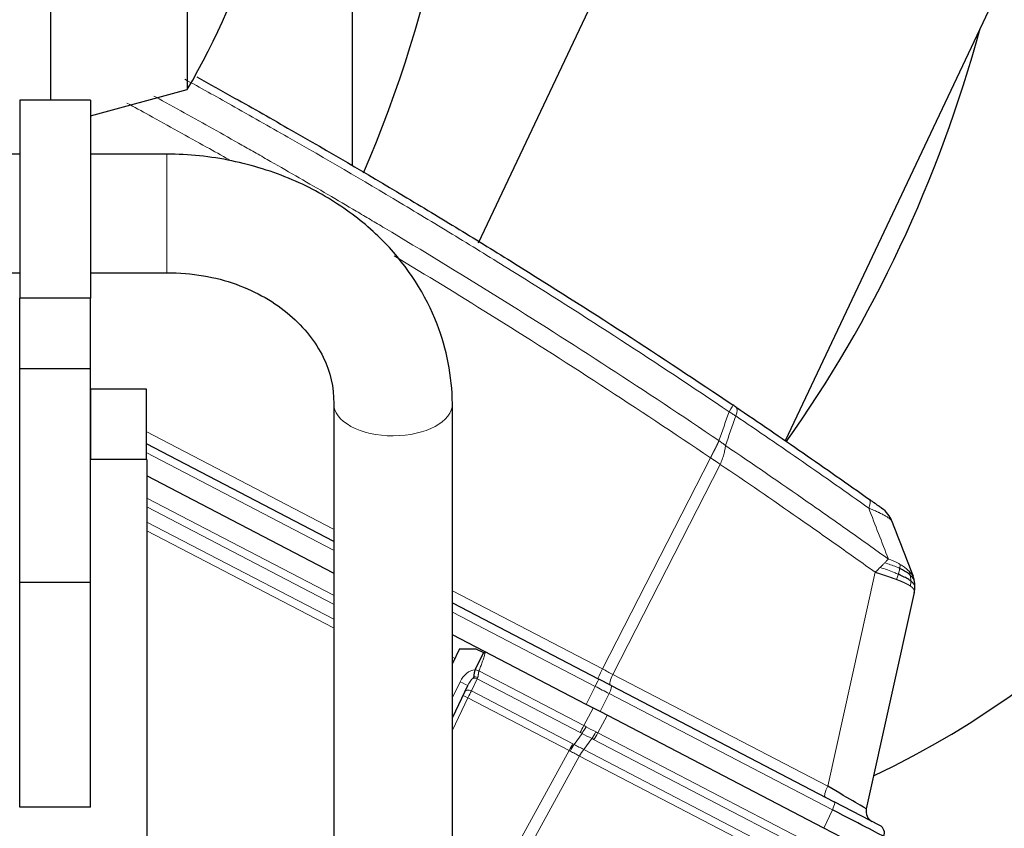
# Model space of a CAD drawing. Header units: inches. Extents: x 0 to 23760, y -13 to 16800.
# Tile 174 of 256: x 12678 to 13026, y 6368 to 6654. Entities that reach past the tile are written whole.
import ezdxf

# ---------------------------------------------------------------- set-up
doc = ezdxf.new("R2010")
doc.units = ezdxf.units.IN
doc.layers.add('1', color=7, linetype='Continuous', true_color=0xffffff)
doc.layers.add('254', color=7, linetype='Continuous', true_color=0xffffff)
doc.styles.add('latin_extended', font='simplex.shx')
doc.dimstyles.get("Standard").update_dxf_attribs({"dimtxt": 0.18, "dimasz": 0.18, "dimexe": 0.18, "dimexo": 0.0625, "dimgap": 0.09, "dimtad": 0, "dimtih": 1, "dimtoh": 1, "dimdec": 4, "dimzin": 0, "dimdsep": 46, "dimtxsty": 'Standard', "dimcen": 0.09, "dimadec": 0, "dimazin": 0, "dimtfac": 1, "dimtdec": 4, "dimtofl": 0, "dimtmove": 0, "dimatfit": 3, "dimfxl": 1, "dimtolj": 1, "dimtzin": 0, "dimarcsym": 0})

# ---------------------------------------------------------------- blocks, each defined once
blk = doc.blocks.new('_U10')
at = {"layer": '254', "color": 3, "linetype": 'Continuous', "lineweight": 13, "transparency": 16777216}
for p, q in [((12254.14, 7337.95), (13647.95, 7337.95)), ((13607.95, 7197.95), (13607.95, 5012.72)), ((11794.34, 4872.72), (13647.95, 4872.72))]:
    blk.add_line(p, q, dxfattribs=at)
at = {"layer": '254', "color": 3, "transparency": 16777216}
for points in [[(13631.29, 7197.95), (13584.62, 7197.95), (13607.95, 7337.95)], [(13584.62, 5012.72), (13631.29, 5012.72), (13607.95, 4872.72)]]:
    blk.add_solid(points, dxfattribs=at)
at = {"layer": 'Defpoints', "color": 0, "transparency": 16777216}
for p in [(12214.14, 7337.95), (11754.34, 4872.72), (13607.95, 4872.72)]:
    blk.add_point(p, dxfattribs=at)
at = {"layer": '254', "color": 2, "lineweight": 13, "transparency": 16777216, "insert": (13397.95, 5659.5), "char_height": 140, "attachment_point": 1, "rotation": 90, "style": 'latin_extended'}
blk.add_mtext('\\A1;2465', dxfattribs=at)

msp = doc.modelspace()

# ---------------------------------------------------------------- linework, layer by layer
at = {"layer": '1', "color": 2, "linetype": 'Continuous', "lineweight": 25}
for p, q in [((12795.822, 6602.531), (12795.822, 7085.815)), ((12737.481, 6927.916), (12737.481, 6629.486)), ((12689.223, 6625.702), (12689.223, 6703.107)), ((12879.175, 6657.326), (12840.326, 6575.181)), ((13020.769, 6657.326), (12948.873, 6505.305)), ((12703.223, 6620.153), (12737.481, 6629.486)), ((12678.223, 6625.701), (12678.223, 6555.701)), ((12703.223, 6625.701), (12678.223, 6625.701)), ((12703.223, 6625.701), (12703.223, 6555.701)), ((12678.223, 6606.701), (12275.223, 6606.701)), ((12730.223, 6606.701), (12703.223, 6606.701)), ((12275.223, 6564.701), (12678.223, 6564.701)), ((12703.223, 6564.701), (12730.223, 6564.701)), ((12703.223, 6555.701), (12678.223, 6555.701)), ((12678.223, 6530.701), (12678.223, 6555.701)), ((12703.223, 6530.701), (12703.223, 6555.701)), ((12678.223, 6455.182), (12678.223, 6530.701)), ((12703.223, 6530.701), (12678.223, 6530.701)), ((12703.223, 6455.182), (12703.223, 6530.701)), ((12703.423, 6523.701), (12703.223, 6523.701)), ((12703.423, 6523.701), (12722.923, 6523.701)), ((12722.923, 6523.701), (12722.923, 6498.701)), ((12789.223, 6518.422), (12789.223, 6297.702)), ((12831.223, 6297.702), (12831.223, 6518.422)), ((12722.921, 6504.335), (12789.218, 6469.823)), ((12723.223, 6498.701), (12703.222, 6498.701)), ((12723.223, 6498.701), (12723.223, 5878.701)), ((12789.219, 6458.548), (12723.219, 6492.906)), ((12703.223, 6455.182), (12678.223, 6455.182)), ((12678.223, 6375.701), (12678.223, 6455.182)), ((12703.223, 6375.701), (12703.223, 6455.182)), ((12994.48, 6451.636), (12977.522, 6375.14)), ((12831.221, 6447.957), (12882.912, 6421.049)), ((12878.434, 6412.106), (12831.218, 6436.685)), ((12833.684, 6431.774), (12831.222, 6426.612)), ((12833.684, 6431.774), (12839.442, 6431.799)), ((12842.183, 6430.492), (12839.284, 6424.413)), ((12839.442, 6431.799), (12842.183, 6430.492)), ((12839.284, 6424.413), (12839.262, 6424.368)), ((12887.313, 6418.758), (12882.912, 6421.049)), ((12836.564, 6418.711), (12831.222, 6407.512)), ((12887.313, 6418.758), (12966.199, 6377.692)), ((12883.385, 6409.529), (12878.434, 6412.106)), ((12962.557, 6368.314), (12883.385, 6409.529)), ((12982.315, 6369.303), (12966.199, 6377.692)), ((12703.223, 6375.701), (12678.223, 6375.701)), ((12968.859, 6365.034), (12962.557, 6368.314))]:
    msp.add_line(p, q, dxfattribs=at)
at = {"layer": '1', "color": 110, "linetype": 'Continuous', "lineweight": 13}
for p, q in [((12730.223, 6564.701), (12730.223, 6606.701)), ((12703.423, 6498.701), (12703.423, 6523.701)), ((12722.92, 6508.609), (12789.221, 6474.095)), ((12789.221, 6466.616), (12722.919, 6501.131)), ((12884.246, 6424.628), (12922.427, 6499.304)), ((12925.877, 6496.971), (12887.914, 6422.719)), ((12723.221, 6485.02), (12789.219, 6450.664)), ((12789.221, 6447.576), (12723.222, 6481.933)), ((12723.218, 6476.58), (12789.222, 6442.221)), ((12789.219, 6439.139), (12723.219, 6473.496)), ((12963.875, 6383.175), (12980.647, 6458.826)), ((12831.221, 6452.231), (12884.246, 6424.628)), ((12881.692, 6418.479), (12831.218, 6444.754)), ((12831.22, 6428.799), (12832.057, 6428.363)), ((12840.578, 6423.928), (12877.699, 6404.604)), ((12887.914, 6422.719), (12963.875, 6383.175)), ((12831.223, 6414.482), (12833.9, 6420.094)), ((12839.953, 6421.166), (12837.907, 6416.877)), ((12876.397, 6402.195), (12839.953, 6421.166)), ((12837.907, 6416.877), (12873.768, 6398.209)), ((12878.434, 6412.106), (12881.692, 6418.479)), ((12886.643, 6415.901), (12883.385, 6409.529)), ((12965.529, 6374.836), (12886.643, 6415.901)), ((12836.667, 6414.439), (12831.223, 6403.024)), ((12872.468, 6395.802), (12836.667, 6414.439)), ((12877.699, 6404.604), (12880.959, 6410.792)), ((12885.914, 6408.212), (12882.654, 6402.024)), ((12874.243, 6397.955), (12877.043, 6401.845)), ((12882.654, 6402.024), (12960.022, 6361.749)), ((12880.487, 6400.052), (12877.656, 6396.119)), ((12958.497, 6359.457), (12881.128, 6399.732)), ((12831.224, 6320.768), (12872.468, 6395.802)), ((12877.656, 6396.119), (12954.978, 6355.867)), ((12876.118, 6393.853), (12831.223, 6312.177)), ((12953.461, 6353.59), (12876.138, 6393.842)), ((12962.557, 6368.314), (12965.529, 6374.836))]:
    msp.add_line(p, q, dxfattribs=at)
at = {"layer": '1', "color": 2, "linetype": 'Continuous', "lineweight": 25}
for centre, radius, start, end in [((12477.222, 6778.701), 300, 330.173, 353.80723), ((12977.25, 6473.28), 10, 20.97557, 54.52027), ((12981.427, 6374.275), 4, 167.5, 242.5), ((12980.93, 6366.642), 3, 335.5, 62.5)]:
    msp.add_arc(centre, radius, start, end, dxfattribs=at)
for centre, major_axis, ratio, start_param, end_param in [((12852.101, 6787.933), (0, -430.5), 0.819152, 0.3714427, 3.0306392), ((12507.412, 6787.933), (0, 403.35), 0.819152, 4.2279947, 4.712389), ((12683.469, 6787.933), (0, -430.5), 0.819152, 0.8535038, 1.2472974), ((12959.388, 6385.748), (-18.134, 10.607), 0.00224, 3.1423129, 4.4636253), ((12959.613, 6377.739), (-24.047, 12.341), 0.0045296, 3.1418037, 4.4661133)]:
    msp.add_ellipse(centre, major_axis=major_axis, ratio=ratio, start_param=start_param, end_param=end_param, dxfattribs=at)
at = {"layer": '1', "color": 110, "linetype": 'Continuous', "lineweight": 13}
for centre, major_axis, ratio, start_param, end_param in [((12810.223, 6518.422), (21, 0), 0.5410409, 3.1358003, 4.712389), ((12810.223, 6518.422), (21, 0), 0.5410409, 4.712389, 6.2811236), ((12924.777, 6509.675), (-5.593, -8.289), 0.028642, 2.3841833, 3.1415927), ((12925.949, 6508.883), (-5.598, -8.286), 0.2338533, 2.3959553, 3.1415927), ((12972.832, 6476.422), (-5.786, -8.156), 0.2320727, 2.3986346, 3.1415927), ((12838.413, 6417.941), (2.897, 6.073), 0.7431451, 0.4115168, 1.5707963), ((12840.607, 6423.834), (-1.86, 0.735), 0.0383473, 4.7434644, 5.518997), ((12884.466, 6424.749), (1.847, 3.548), 0.0348995, 1.6231562, 3.1415927), ((12883.716, 6425.14), (-17.727, 9.261), 0.0104215, 1.6061299, 1.8152813), ((12888.868, 6422.458), (1.847, 3.548), 0.2419219, 1.6231562, 3.1415927), ((12833.856, 6420.003), (2.708, -1.292), 0.0336829, 0, 1.5707963), ((12838.369, 6417.85), (1.967, 4.124), 0.4377405, 0.7750669, 1.5707963), ((12839.332, 6419.868), (-1.805, 0.861), 0.719748, 4.7115128, 5.4874559), ((12839.614, 6420.459), (-1.805, 0.861), 0.6108356, 4.7187237, 5.4900072), ((12841.191, 6423.766), (1.661, 3.645), 0.017402, 2.2262355, 2.3727358), ((12881.527, 6418.388), (1.385, 2.661), 0.0348995, 4.7647489, 6.2831853), ((12837.286, 6415.578), (-1.805, 0.861), 0.719748, 4.7115128, 6.2831853), ((12836.666, 6414.279), (1.785, 3.58), 0.0174444, 0.7676402, 1.5348869), ((12880.777, 6418.778), (-23.96, 12.448), 0.0057899, 4.4680335, 4.6771849), ((12885.928, 6416.097), (1.385, 2.661), 0.2419219, 4.7647489, 6.2831853), ((12836.696, 6414.343), (-1.805, 0.861), 0.0368135, 4.7460091, 6.2831853), ((12877.64, 6404.792), (1.847, 3.548), 0.0348995, 3.9095375, 4.6774824), ((12864.962, 6382.218), (22.389, 6.998), 0.9608382, 0.735943, 0.7679234), ((12878.286, 6404.442), (1.96, 3.487), 0.0679389, 3.9111856, 4.6795426), ((12881.627, 6414.091), (-22.885, 14.404), 0.4758533, 1.6687068, 1.8140579), ((12866.205, 6384.815), (-25.255, 9.703), 0.8427865, 4.5457328, 4.5777131), ((12881.627, 6414.091), (-23.178, 13.919), 0.3756022, 1.6588614, 1.8042124), ((12881.22, 6402.915), (1.73, 3.607), 0.2095523, 3.902155, 4.670512), ((12881.861, 6402.595), (1.847, 3.548), 0.2419219, 3.9095375, 4.6774824), ((12866.205, 6384.815), (28.476, 0.169), 0.7384297, 0.9505656, 0.9825458), ((12872.526, 6395.612), (-1.847, -3.548), 0.0348995, 3.9095375, 4.6767843), ((12873, 6395.358), (-1.926, -3.506), 0.058133, 3.9105847, 4.6776128), ((12861.437, 6377.551), (23.608, 7.311), 0.9433492, 0.7388974, 0.7613506), ((12865.472, 6381.952), (24.524, 7.667), 0.7774601, 0.6632139, 0.6951941), ((12860.193, 6374.953), (14.681, 19.332), 0.8196361, 0.1204731, 0.1429256), ((12876.903, 6393.267), (-1.851, -3.546), 0.2419645, 3.9097584, 4.673399), ((12876.924, 6393.256), (-1.847, -3.548), 0.2419219, 3.9095375, 4.6731191), ((12964.829, 6382.915), (1.847, 3.548), 0.2419219, 1.6231562, 3.1415927), ((12964.814, 6375.031), (1.385, 2.661), 0.2419219, 4.7647489, 6.2831853)]:
    msp.add_ellipse(centre, major_axis=major_axis, ratio=ratio, start_param=start_param, end_param=end_param, dxfattribs=at)
for points, knots in [([(12929.004, 6515.588), (12916.307, 6524.157), (12890.761, 6541.055), (12864.914, 6557.478), (12845.416, 6569.617), (12838.898, 6573.633), (12825.824, 6581.606), (12819.268, 6585.563), (12799.544, 6597.345), (12786.323, 6605.077), (12769.709, 6614.591), (12766.382, 6616.486), (12759.72, 6620.26), (12750.904, 6625.228), (12742.059, 6630.141), (12736.549, 6633.174)], [0, 0, 0, 0, 0.2036297, 0.4072594, 0.4072594, 0.5090742, 0.5090742, 0.6108891, 0.6108891, 0.8145188, 0.8145188, 0.8654262, 0.8654262, 0.9163336, 1, 1, 1, 1]), ([(12752.219, 6604.72), (12749.577, 6606.212), (12740.175, 6611.499), (12730.74, 6616.725), (12721.346, 6621.87), (12718.749, 6623.287), (12716.148, 6624.699)], [0, 0, 0, 0, 0.2206712, 0.784687, 0.784687, 1, 1, 1, 1]), ([(12725.626, 6627.194), (12725.815, 6627.09), (12726.005, 6626.986), (12733.018, 6623.148), (12743.229, 6617.498), (12755.098, 6610.821), (12760.175, 6607.941), (12763.558, 6606.017), (12765.248, 6605.053), (12773.693, 6600.223), (12783.801, 6594.38), (12795.544, 6587.48), (12800.567, 6584.505), (12803.913, 6582.517), (12805.585, 6581.522), (12820.621, 6572.544), (12847.196, 6556.336), (12886.589, 6531.284), (12912.539, 6514.088), (12925.435, 6505.366)], [0, 0, 0, 0, 0.0027673, 0.0027673, 0.1024906, 0.1523522, 0.177283, 0.177283, 0.2022139, 0.2022139, 0.3019371, 0.3517988, 0.3767296, 0.3767296, 0.4016604, 0.4016604, 0.6011069, 0.8005535, 1, 1, 1, 1]), ([(12922.427, 6499.304), (12909.579, 6507.998), (12883.728, 6525.14), (12846.419, 6548.883), (12821.924, 6563.88), (12810.598, 6570.691)], [0, 0, 0, 0, 0.3506158, 0.7012315, 1, 1, 1, 1]), ([(12978.374, 6481.52), (12974.488, 6484.279), (12970.594, 6487.026), (12962.791, 6492.499), (12958.882, 6495.224), (12947.133, 6503.365), (12939.269, 6508.747), (12931.376, 6514.083)], [0, 0, 0, 0, 0.25, 0.25, 0.5, 0.5, 1, 1, 1, 1]), ([(12922.427, 6499.304), (12922.435, 6499.319), (12922.45, 6499.349), (12922.474, 6499.394), (12922.498, 6499.439), (12922.522, 6499.484), (12922.545, 6499.528), (12922.569, 6499.573), (12922.592, 6499.618), (12922.616, 6499.663), (12922.64, 6499.707), (12922.663, 6499.752), (12922.687, 6499.797), (12922.71, 6499.841), (12922.734, 6499.886), (12922.757, 6499.931), (12922.781, 6499.975), (12922.804, 6500.02), (12922.828, 6500.064), (12922.851, 6500.109), (12922.874, 6500.153), (12922.898, 6500.198), (12922.921, 6500.242), (12922.944, 6500.287), (12922.968, 6500.331), (12922.991, 6500.375), (12923.014, 6500.42), (12923.037, 6500.464), (12923.06, 6500.508), (12923.084, 6500.552), (12923.107, 6500.596), (12923.13, 6500.641), (12923.153, 6500.685), (12923.176, 6500.729), (12923.199, 6500.773), (12923.222, 6500.817), (12923.245, 6500.86), (12923.267, 6500.904), (12923.29, 6500.948), (12923.313, 6500.992), (12923.336, 6501.035), (12923.359, 6501.079), (12923.381, 6501.123), (12923.404, 6501.166), (12923.426, 6501.21), (12923.449, 6501.253), (12923.472, 6501.296), (12923.494, 6501.34), (12923.516, 6501.383), (12923.539, 6501.426), (12923.561, 6501.469), (12923.583, 6501.512), (12923.606, 6501.555), (12923.628, 6501.598), (12923.65, 6501.641), (12923.672, 6501.684), (12923.694, 6501.727), (12923.716, 6501.77), (12923.738, 6501.812), (12923.76, 6501.855), (12923.782, 6501.897), (12923.804, 6501.94), (12923.825, 6501.982), (12923.847, 6502.024), (12923.869, 6502.066), (12923.89, 6502.108), (12923.912, 6502.15), (12923.933, 6502.192), (12923.955, 6502.234), (12923.976, 6502.276), (12923.997, 6502.318), (12924.019, 6502.359), (12924.04, 6502.401), (12924.061, 6502.442), (12924.082, 6502.484), (12924.103, 6502.525), (12924.13, 6502.578), (12924.163, 6502.643), (12924.202, 6502.72), (12924.24, 6502.797), (12924.279, 6502.873), (12924.317, 6502.949), (12924.354, 6503.024), (12924.392, 6503.1), (12924.429, 6503.174), (12924.466, 6503.249), (12924.502, 6503.323), (12924.538, 6503.397), (12924.574, 6503.471), (12924.61, 6503.544), (12924.645, 6503.617), (12924.68, 6503.689), (12924.714, 6503.761), (12924.748, 6503.833), (12924.782, 6503.905), (12924.816, 6503.976), (12924.849, 6504.046), (12924.882, 6504.116), (12924.914, 6504.186), (12924.947, 6504.255), (12924.978, 6504.324), (12925.01, 6504.393), (12925.041, 6504.461), (12925.072, 6504.529), (12925.102, 6504.596), (12925.132, 6504.663), (12925.161, 6504.729), (12925.191, 6504.795), (12925.219, 6504.86), (12925.248, 6504.925), (12925.276, 6504.989), (12925.303, 6505.053), (12925.33, 6505.117), (12925.357, 6505.18), (12925.384, 6505.242), (12925.41, 6505.305), (12925.427, 6505.345), (12925.435, 6505.366)], [0, 0, 0, 0, 0.0066687, 0.0133374, 0.0200061, 0.0266746, 0.0333432, 0.0400116, 0.0466801, 0.0533484, 0.0600168, 0.066685, 0.0733532, 0.0800214, 0.0866895, 0.0933575, 0.1000255, 0.1066935, 0.1133614, 0.1200292, 0.126697, 0.1333647, 0.1400324, 0.1467001, 0.1533676, 0.1600352, 0.1667026, 0.1733701, 0.1800374, 0.1867047, 0.193372, 0.2000392, 0.2067064, 0.2133735, 0.2200405, 0.2267075, 0.2333745, 0.2400414, 0.2467082, 0.253375, 0.2600418, 0.2667085, 0.2733751, 0.2800417, 0.2867082, 0.2933747, 0.3000412, 0.3067075, 0.3133739, 0.3200401, 0.3267064, 0.3333725, 0.3400387, 0.3467047, 0.3533708, 0.3600367, 0.3667026, 0.3733685, 0.3800343, 0.3867001, 0.3933658, 0.4000315, 0.4066971, 0.4133626, 0.4200281, 0.4266936, 0.433359, 0.4400243, 0.4466896, 0.4533549, 0.4600201, 0.4666852, 0.4733503, 0.4800154, 0.4866804, 0.4933453, 0.5000102, 0.5125098, 0.5250093, 0.5375088, 0.5500082, 0.5625077, 0.5750071, 0.5875066, 0.600006, 0.6125054, 0.6250049, 0.6375043, 0.6500037, 0.6625032, 0.6750026, 0.6875021, 0.7000016, 0.7125011, 0.7250006, 0.7375001, 0.7499997, 0.7624993, 0.7749989, 0.7874985, 0.7999982, 0.812498, 0.8249977, 0.8374975, 0.8499974, 0.8624973, 0.8749972, 0.8874972, 0.8999973, 0.9124974, 0.9249976, 0.9374978, 0.9499981, 0.9624985, 0.9749989, 0.9874994, 1, 1, 1, 1]), ([(12927.726, 6503.629), (12927.354, 6503.923), (12926.982, 6504.225), (12926.223, 6504.815), (12925.837, 6505.102), (12925.435, 6505.366)], [0, 0, 0, 0, 0.5, 0.5, 1, 1, 1, 1]), ([(12925.877, 6496.971), (12926.124, 6497.554), (12926.355, 6498.142), (12926.774, 6499.308), (12926.962, 6499.887), (12927.284, 6501.019), (12927.418, 6501.571), (12927.622, 6502.635), (12927.692, 6503.146), (12927.726, 6503.629)], [0, 0, 0, 0, 0.25, 0.25, 0.5, 0.5, 0.75, 0.75, 1, 1, 1, 1]), ([(12927.726, 6503.629), (12937.419, 6497.074), (12947.067, 6490.45), (12961.47, 6480.41), (12966.259, 6477.046), (12975.815, 6470.285), (12980.581, 6466.887), (12985.336, 6463.472)], [0, 0, 0, 0, 0.5, 0.5, 0.75, 0.75, 1, 1, 1, 1]), ([(12925.877, 6496.971), (12925.86, 6496.983), (12925.826, 6497.008), (12925.773, 6497.047), (12925.72, 6497.085), (12925.665, 6497.125), (12925.61, 6497.165), (12925.553, 6497.205), (12925.495, 6497.247), (12925.436, 6497.289), (12925.376, 6497.331), (12925.314, 6497.374), (12925.252, 6497.418), (12925.188, 6497.462), (12925.123, 6497.507), (12925.058, 6497.553), (12924.99, 6497.599), (12924.922, 6497.646), (12924.853, 6497.694), (12924.782, 6497.742), (12924.711, 6497.79), (12924.638, 6497.84), (12924.564, 6497.89), (12924.489, 6497.94), (12924.413, 6497.991), (12924.335, 6498.043), (12924.257, 6498.096), (12924.13, 6498.18), (12923.961, 6498.292), (12923.754, 6498.429), (12923.562, 6498.557), (12923.385, 6498.674), (12923.223, 6498.781), (12923.075, 6498.878), (12922.943, 6498.965), (12922.826, 6499.042), (12922.724, 6499.109), (12922.637, 6499.166), (12922.566, 6499.213), (12922.509, 6499.25), (12922.468, 6499.277), (12922.442, 6499.294), (12922.43, 6499.302), (12922.427, 6499.304)], [0, 0, 0, 0, 0.0155037, 0.0313049, 0.0474035, 0.0637997, 0.0804935, 0.097485, 0.1147743, 0.1323613, 0.1502462, 0.1684289, 0.1869096, 0.2056883, 0.224765, 0.2441397, 0.2638126, 0.2837835, 0.3040527, 0.32462, 0.3454856, 0.3666494, 0.3881116, 0.409872, 0.4319308, 0.454288, 0.4769435, 0.4998975, 0.5635611, 0.6228928, 0.6778927, 0.7285606, 0.7748966, 0.8169007, 0.8545729, 0.8879131, 0.9169214, 0.9415977, 0.9619421, 0.9779545, 0.989635, 0.9969835, 1, 1, 1, 1]), ([(12980.647, 6458.826), (12976.124, 6462.067), (12971.592, 6465.292), (12962.505, 6471.712), (12957.951, 6474.906), (12944.258, 6484.443), (12935.088, 6490.738), (12925.877, 6496.971)], [0, 0, 0, 0, 0.25, 0.25, 0.5, 0.5, 1, 1, 1, 1]), ([(12986.587, 6476.86), (12986.564, 6476.92), (12986.53, 6476.984), (12986.443, 6477.117), (12986.389, 6477.187), (12986.197, 6477.404), (12986.029, 6477.56), (12985.792, 6477.749), (12985.765, 6477.77), (12985.71, 6477.813), (12985.682, 6477.834), (12985.595, 6477.899), (12985.535, 6477.943), (12985.347, 6478.077), (12985.077, 6478.26), (12984.769, 6478.451), (12984.524, 6478.598), (12984.398, 6478.673), (12984.267, 6478.749), (12984.178, 6478.799), (12984.133, 6478.825), (12983.724, 6479.055), (12983.328, 6479.265), (12982.688, 6479.589), (12982.468, 6479.698), (12982.125, 6479.864), (12982.009, 6479.92), (12981.774, 6480.031), (12981.654, 6480.088), (12981.049, 6480.37), (12980.542, 6480.597), (12979.488, 6481.056), (12978.941, 6481.287), (12978.374, 6481.52)], [0, 0, 0, 0, 0.0625, 0.0625, 0.125, 0.125, 0.25, 0.25, 0.265625, 0.265625, 0.28125, 0.28125, 0.3125, 0.3125, 0.375, 0.4375, 0.4375, 0.46875, 0.484375, 0.484375, 0.5, 0.5, 0.625, 0.625, 0.6875, 0.6875, 0.71875, 0.71875, 0.75, 0.75, 0.875, 0.875, 1, 1, 1, 1]), ([(12980.647, 6458.826), (12980.957, 6459.112), (12981.261, 6459.399), (12981.854, 6459.972), (12982.142, 6460.257), (12982.421, 6460.539)], [0, 0, 0, 0, 0.5, 0.5, 1, 1, 1, 1]), ([(12982.421, 6460.539), (12982.706, 6460.814), (12982.981, 6461.086), (12983.51, 6461.617), (12983.764, 6461.876), (12984.005, 6462.127)], [0, 0, 0, 0, 0.5, 0.5, 1, 1, 1, 1]), ([(12988.845, 6458.123), (12988.376, 6458.327), (12987.885, 6458.531), (12985.85, 6459.347), (12984.161, 6459.955), (12982.421, 6460.539)], [0, 0, 0, 0, 0.25, 0.25, 1, 1, 1, 1]), ([(12984.005, 6462.127), (12984.253, 6462.371), (12984.488, 6462.607), (12984.932, 6463.056), (12985.141, 6463.27), (12985.336, 6463.472)], [0, 0, 0, 0, 0.5, 0.5, 1, 1, 1, 1]), ([(12989.33, 6460.196), (12988.941, 6460.384), (12988.535, 6460.567), (12986.852, 6461.272), (12985.458, 6461.744), (12984.005, 6462.127)], [0, 0, 0, 0, 0.25, 0.25, 1, 1, 1, 1]), ([(12989.543, 6461.576), (12989.226, 6461.77), (12988.898, 6461.959), (12987.549, 6462.679), (12986.451, 6463.145), (12985.336, 6463.472)], [0, 0, 0, 0, 0.25, 0.25, 1, 1, 1, 1]), ([(12989.33, 6460.196), (12989.357, 6460.352), (12989.38, 6460.499), (12989.43, 6460.843), (12989.454, 6461.027), (12989.498, 6461.343), (12989.519, 6461.475), (12989.543, 6461.576)], [0, 0, 0, 0, 0.25, 0.25, 0.625, 0.625, 1, 1, 1, 1]), ([(12992.662, 6459.169), (12992.565, 6459.264), (12992.463, 6459.362), (12992.038, 6459.757), (12991.68, 6460.063), (12990.893, 6460.677), (12990.465, 6460.984), (12989.856, 6461.381), (12989.701, 6461.48), (12989.543, 6461.576)], [0, 0, 0, 0, 0.125, 0.125, 0.5, 0.5, 0.875, 0.875, 1, 1, 1, 1]), ([(12988.144, 6456.278), (12988.131, 6456.282), (12988.104, 6456.292), (12988.064, 6456.307), (12988.024, 6456.322), (12987.982, 6456.338), (12987.94, 6456.353), (12987.898, 6456.369), (12987.854, 6456.385), (12987.81, 6456.401), (12987.765, 6456.418), (12987.719, 6456.434), (12987.673, 6456.451), (12987.626, 6456.468), (12987.578, 6456.486), (12987.529, 6456.503), (12987.48, 6456.521), (12987.43, 6456.539), (12987.379, 6456.557), (12987.328, 6456.576), (12987.275, 6456.595), (12987.222, 6456.614), (12987.168, 6456.633), (12987.114, 6456.652), (12987.058, 6456.672), (12987.002, 6456.692), (12986.945, 6456.712), (12986.887, 6456.733), (12986.828, 6456.753), (12986.769, 6456.774), (12986.709, 6456.795), (12986.648, 6456.817), (12986.586, 6456.839), (12986.523, 6456.86), (12986.46, 6456.883), (12986.396, 6456.905), (12986.33, 6456.928), (12986.265, 6456.951), (12986.198, 6456.974), (12986.13, 6456.997), (12986.062, 6457.021), (12985.992, 6457.045), (12985.922, 6457.069), (12985.851, 6457.094), (12985.779, 6457.118), (12985.706, 6457.143), (12985.633, 6457.169), (12985.558, 6457.194), (12985.483, 6457.22), (12985.406, 6457.246), (12985.329, 6457.272), (12985.251, 6457.299), (12985.172, 6457.326), (12985.092, 6457.353), (12985.012, 6457.38), (12984.93, 6457.408), (12984.847, 6457.436), (12984.764, 6457.464), (12984.679, 6457.493), (12984.594, 6457.521), (12984.508, 6457.55), (12984.421, 6457.58), (12984.333, 6457.609), (12984.243, 6457.639), (12984.153, 6457.669), (12984.063, 6457.7), (12983.971, 6457.731), (12983.878, 6457.762), (12983.784, 6457.793), (12983.69, 6457.824), (12983.594, 6457.856), (12983.497, 6457.888), (12983.4, 6457.921), (12983.301, 6457.954), (12983.202, 6457.987), (12983.101, 6458.02), (12983, 6458.054), (12982.898, 6458.087), (12982.794, 6458.122), (12982.69, 6458.156), (12982.585, 6458.191), (12982.479, 6458.226), (12982.371, 6458.261), (12982.263, 6458.297), (12982.154, 6458.333), (12982.044, 6458.369), (12981.933, 6458.405), (12981.821, 6458.442), (12981.708, 6458.479), (12981.594, 6458.516), (12981.479, 6458.554), (12981.363, 6458.592), (12981.246, 6458.63), (12981.128, 6458.669), (12981.009, 6458.708), (12980.889, 6458.747), (12980.768, 6458.786), (12980.687, 6458.813), (12980.647, 6458.826)], [0, 0, 0, 0, 0.0060657, 0.012223, 0.0184718, 0.0248123, 0.0312443, 0.0377679, 0.0443831, 0.0510899, 0.0578883, 0.0647782, 0.0717598, 0.0788329, 0.0859977, 0.093254, 0.1006019, 0.1080414, 0.1155725, 0.1231952, 0.1309095, 0.1387154, 0.1466129, 0.1546019, 0.1626826, 0.1708549, 0.1791188, 0.1874742, 0.1959213, 0.20446, 0.2130903, 0.2218121, 0.2306256, 0.2395307, 0.2485274, 0.2576156, 0.2667955, 0.276067, 0.2854301, 0.2948848, 0.3044311, 0.314069, 0.3237985, 0.3336196, 0.3435324, 0.3535367, 0.3636326, 0.3738202, 0.3840993, 0.3944701, 0.4049324, 0.4154864, 0.426132, 0.4368691, 0.4476979, 0.4586183, 0.4696303, 0.480734, 0.4919292, 0.503216, 0.5145945, 0.5260645, 0.5376262, 0.5492795, 0.5610244, 0.5728609, 0.584789, 0.5968087, 0.60892, 0.621123, 0.6334175, 0.6458037, 0.6582815, 0.6708509, 0.6835119, 0.6962645, 0.7091087, 0.7220445, 0.735072, 0.748191, 0.7614017, 0.774704, 0.7880979, 0.8015834, 0.8151605, 0.8288293, 0.8425896, 0.8564416, 0.8703852, 0.8844204, 0.8985472, 0.9127656, 0.9270756, 0.9414773, 0.9559705, 0.9705554, 0.9852319, 1, 1, 1, 1]), ([(12988.144, 6456.278), (12988.23, 6456.458), (12988.321, 6456.663), (12988.502, 6457.109), (12988.592, 6457.35), (12988.736, 6457.772), (12988.792, 6457.947), (12988.845, 6458.123)], [0, 0, 0, 0, 0.375, 0.375, 0.75, 0.75, 1, 1, 1, 1]), ([(12988.845, 6458.123), (12988.872, 6458.212), (12988.898, 6458.301), (12989, 6458.658), (12989.069, 6458.928), (12989.191, 6459.457), (12989.244, 6459.715), (12989.303, 6460.039), (12989.317, 6460.119), (12989.33, 6460.196)], [0, 0, 0, 0, 0.125, 0.125, 0.5, 0.5, 0.875, 0.875, 1, 1, 1, 1]), ([(12993.056, 6457.799), (12993.026, 6457.954), (12992.994, 6458.102), (12992.908, 6458.446), (12992.853, 6458.629), (12992.749, 6458.942), (12992.7, 6459.071), (12992.662, 6459.169)], [0, 0, 0, 0, 0.25, 0.25, 0.625, 0.625, 1, 1, 1, 1]), ([(12994.055, 6457.38), (12993.953, 6457.646), (12993.659, 6458.088), (12993.032, 6458.792), (12992.856, 6458.977), (12992.662, 6459.169)], [0, 0, 0, 0, 0.75, 0.75, 1, 1, 1, 1]), ([(12994.575, 6455.482), (12994.486, 6456.004), (12994.18, 6456.587), (12993.479, 6457.392), (12993.279, 6457.595), (12993.056, 6457.799)], [0, 0, 0, 0, 0.75, 0.75, 1, 1, 1, 1]), ([(12993.241, 6455.739), (12993.241, 6455.826), (12993.241, 6455.914), (12993.234, 6456.267), (12993.22, 6456.535), (12993.173, 6457.061), (12993.139, 6457.318), (12993.085, 6457.642), (12993.071, 6457.722), (12993.056, 6457.799)], [0, 0, 0, 0, 0.125, 0.125, 0.5, 0.5, 0.875, 0.875, 1, 1, 1, 1]), ([(12993.111, 6453.946), (12993.102, 6453.952), (12993.084, 6453.965), (12993.057, 6453.983), (12993.029, 6454.002), (12993.001, 6454.021), (12992.973, 6454.04), (12992.944, 6454.059), (12992.915, 6454.078), (12992.886, 6454.097), (12992.856, 6454.116), (12992.826, 6454.135), (12992.796, 6454.154), (12992.765, 6454.173), (12992.734, 6454.193), (12992.703, 6454.212), (12992.672, 6454.231), (12992.64, 6454.251), (12992.607, 6454.27), (12992.575, 6454.29), (12992.542, 6454.309), (12992.508, 6454.329), (12992.475, 6454.349), (12992.441, 6454.368), (12992.406, 6454.388), (12992.371, 6454.408), (12992.336, 6454.428), (12992.301, 6454.448), (12992.265, 6454.468), (12992.229, 6454.488), (12992.192, 6454.508), (12992.155, 6454.529), (12992.118, 6454.549), (12992.081, 6454.569), (12992.043, 6454.589), (12992.004, 6454.61), (12991.966, 6454.63), (12991.927, 6454.651), (12991.887, 6454.672), (12991.847, 6454.692), (12991.807, 6454.713), (12991.767, 6454.734), (12991.726, 6454.755), (12991.684, 6454.776), (12991.643, 6454.796), (12991.601, 6454.818), (12991.558, 6454.839), (12991.515, 6454.86), (12991.472, 6454.881), (12991.429, 6454.902), (12991.385, 6454.924), (12991.34, 6454.945), (12991.295, 6454.966), (12991.25, 6454.988), (12991.205, 6455.01), (12991.159, 6455.031), (12991.113, 6455.053), (12991.066, 6455.075), (12991.019, 6455.097), (12990.971, 6455.119), (12990.923, 6455.141), (12990.875, 6455.163), (12990.827, 6455.185), (12990.777, 6455.207), (12990.728, 6455.229), (12990.678, 6455.251), (12990.628, 6455.274), (12990.577, 6455.296), (12990.526, 6455.319), (12990.475, 6455.341), (12990.423, 6455.364), (12990.371, 6455.387), (12990.318, 6455.41), (12990.265, 6455.432), (12990.211, 6455.455), (12990.157, 6455.478), (12990.103, 6455.501), (12990.048, 6455.525), (12989.993, 6455.548), (12989.938, 6455.571), (12989.882, 6455.594), (12989.825, 6455.618), (12989.768, 6455.641), (12989.711, 6455.665), (12989.653, 6455.689), (12989.595, 6455.712), (12989.537, 6455.736), (12989.478, 6455.76), (12989.419, 6455.784), (12989.359, 6455.808), (12989.299, 6455.832), (12989.238, 6455.856), (12989.177, 6455.88), (12989.116, 6455.905), (12989.054, 6455.929), (12988.992, 6455.953), (12988.929, 6455.978), (12988.866, 6456.002), (12988.802, 6456.027), (12988.739, 6456.052), (12988.674, 6456.077), (12988.609, 6456.101), (12988.544, 6456.126), (12988.478, 6456.151), (12988.412, 6456.176), (12988.346, 6456.202), (12988.279, 6456.227), (12988.212, 6456.252), (12988.166, 6456.269), (12988.144, 6456.278)], [0, 0, 0, 0, 0.0082024, 0.0164263, 0.0246716, 0.0329384, 0.0412265, 0.0495362, 0.0578672, 0.0662198, 0.0745938, 0.0829892, 0.0914062, 0.0998446, 0.1083045, 0.1167859, 0.1252887, 0.1338131, 0.1423589, 0.1509263, 0.1595151, 0.1681255, 0.1767574, 0.1854108, 0.1940858, 0.2027822, 0.2115002, 0.2202398, 0.2290008, 0.2377835, 0.2465876, 0.2554134, 0.2642606, 0.2731295, 0.2820199, 0.2909319, 0.2998654, 0.3088206, 0.3177973, 0.3267956, 0.3358154, 0.3448569, 0.35392, 0.3630047, 0.3721109, 0.3812388, 0.3903883, 0.3995594, 0.4087522, 0.4179665, 0.4272025, 0.4364601, 0.4457393, 0.4550402, 0.4643627, 0.4737069, 0.4830727, 0.4924601, 0.5018692, 0.5113, 0.5207524, 0.5302265, 0.5397222, 0.5492397, 0.5587788, 0.5683395, 0.577922, 0.5875261, 0.5971519, 0.6067994, 0.6164686, 0.6261595, 0.6358721, 0.6456064, 0.6553624, 0.6651401, 0.6749395, 0.6847606, 0.6946034, 0.704468, 0.7143542, 0.7242622, 0.734192, 0.7441434, 0.7541166, 0.7641115, 0.7741282, 0.7841666, 0.7942268, 0.8043087, 0.8144123, 0.8245377, 0.8346848, 0.8448538, 0.8550444, 0.8652568, 0.875491, 0.885747, 0.8960247, 0.9063242, 0.9166455, 0.9269886, 0.9373534, 0.9477401, 0.9581485, 0.9685787, 0.9790306, 0.9895044, 1, 1, 1, 1]), ([(12993.111, 6453.946), (12993.134, 6454.117), (12993.159, 6454.314), (12993.201, 6454.745), (12993.219, 6454.98), (12993.237, 6455.394), (12993.241, 6455.565), (12993.241, 6455.739)], [0, 0, 0, 0, 0.375, 0.375, 0.75, 0.75, 1, 1, 1, 1]), ([(12994.48, 6451.636), (12994.482, 6451.642), (12994.485, 6451.655), (12994.488, 6451.674), (12994.492, 6451.693), (12994.495, 6451.712), (12994.499, 6451.731), (12994.502, 6451.749), (12994.504, 6451.768), (12994.507, 6451.787), (12994.509, 6451.806), (12994.511, 6451.825), (12994.513, 6451.844), (12994.514, 6451.863), (12994.516, 6451.882), (12994.517, 6451.901), (12994.518, 6451.92), (12994.518, 6451.939), (12994.519, 6451.957), (12994.519, 6451.976), (12994.519, 6451.995), (12994.518, 6452.014), (12994.518, 6452.033), (12994.517, 6452.052), (12994.516, 6452.071), (12994.514, 6452.09), (12994.513, 6452.109), (12994.511, 6452.128), (12994.509, 6452.147), (12994.506, 6452.166), (12994.504, 6452.185), (12994.501, 6452.204), (12994.498, 6452.223), (12994.494, 6452.242), (12994.491, 6452.261), (12994.487, 6452.28), (12994.483, 6452.299), (12994.478, 6452.318), (12994.474, 6452.337), (12994.469, 6452.356), (12994.464, 6452.375), (12994.458, 6452.394), (12994.452, 6452.413), (12994.446, 6452.432), (12994.44, 6452.451), (12994.434, 6452.47), (12994.427, 6452.489), (12994.42, 6452.509), (12994.412, 6452.528), (12994.405, 6452.547), (12994.397, 6452.566), (12994.389, 6452.585), (12994.38, 6452.604), (12994.372, 6452.624), (12994.363, 6452.643), (12994.353, 6452.662), (12994.344, 6452.681), (12994.334, 6452.7), (12994.324, 6452.72), (12994.313, 6452.739), (12994.303, 6452.758), (12994.292, 6452.777), (12994.281, 6452.797), (12994.269, 6452.816), (12994.257, 6452.835), (12994.245, 6452.855), (12994.233, 6452.874), (12994.22, 6452.893), (12994.207, 6452.913), (12994.194, 6452.932), (12994.18, 6452.952), (12994.167, 6452.971), (12994.152, 6452.99), (12994.138, 6453.01), (12994.123, 6453.029), (12994.108, 6453.049), (12994.093, 6453.068), (12994.077, 6453.088), (12994.061, 6453.107), (12994.045, 6453.127), (12994.029, 6453.146), (12994.012, 6453.166), (12993.995, 6453.186), (12993.977, 6453.205), (12993.959, 6453.225), (12993.941, 6453.245), (12993.923, 6453.264), (12993.904, 6453.284), (12993.885, 6453.304), (12993.866, 6453.323), (12993.847, 6453.343), (12993.827, 6453.363), (12993.807, 6453.383), (12993.786, 6453.403), (12993.765, 6453.422), (12993.744, 6453.442), (12993.723, 6453.462), (12993.701, 6453.482), (12993.679, 6453.502), (12993.656, 6453.522), (12993.634, 6453.542), (12993.611, 6453.562), (12993.587, 6453.582), (12993.563, 6453.602), (12993.539, 6453.622), (12993.515, 6453.642), (12993.49, 6453.662), (12993.465, 6453.682), (12993.44, 6453.702), (12993.415, 6453.722), (12993.389, 6453.743), (12993.362, 6453.763), (12993.336, 6453.783), (12993.309, 6453.803), (12993.282, 6453.824), (12993.254, 6453.844), (12993.226, 6453.864), (12993.198, 6453.885), (12993.169, 6453.905), (12993.14, 6453.925), (12993.121, 6453.939), (12993.111, 6453.946)], [0, 0, 0, 0, 0.007775, 0.0155603, 0.0233558, 0.0311618, 0.038978, 0.0468046, 0.0546416, 0.0624889, 0.0703466, 0.0782147, 0.0860931, 0.093982, 0.1018813, 0.109791, 0.1177112, 0.1256417, 0.1335828, 0.1415343, 0.1494962, 0.1574687, 0.1654516, 0.173445, 0.1814489, 0.1894634, 0.1974883, 0.2055238, 0.2135699, 0.2216264, 0.2296936, 0.2377713, 0.2458596, 0.2539585, 0.2620679, 0.270188, 0.2783187, 0.28646, 0.2946119, 0.3027745, 0.3109477, 0.3191316, 0.3273261, 0.3355314, 0.3437472, 0.3519738, 0.3602111, 0.3684591, 0.3767178, 0.3849872, 0.3932673, 0.4015582, 0.4098598, 0.4181722, 0.4264954, 0.4348293, 0.443174, 0.4515295, 0.4598958, 0.4682728, 0.4766607, 0.4850594, 0.493469, 0.5018893, 0.5103206, 0.5187626, 0.5272155, 0.5356793, 0.544154, 0.5526395, 0.561136, 0.5696433, 0.5781615, 0.5866906, 0.5952307, 0.6037817, 0.6123436, 0.6209165, 0.6295003, 0.638095, 0.6467007, 0.6553174, 0.6639451, 0.6725838, 0.6812334, 0.6898941, 0.6985657, 0.7072484, 0.7159421, 0.7246468, 0.7333625, 0.7420893, 0.7508272, 0.759576, 0.768336, 0.777107, 0.7858891, 0.7946823, 0.8034866, 0.812302, 0.8211284, 0.829966, 0.8388147, 0.8476746, 0.8565455, 0.8654276, 0.8743209, 0.8832252, 0.8921408, 0.9010675, 0.9100054, 0.9189544, 0.9279147, 0.9368861, 0.9458688, 0.9548626, 0.9638676, 0.9728839, 0.9819114, 0.9909501, 1, 1, 1, 1]), ([(12994.715, 6453.584), (12994.726, 6454.088), (12994.458, 6454.618), (12993.711, 6455.36), (12993.492, 6455.548), (12993.241, 6455.739)], [0, 0, 0, 0, 0.75, 0.75, 1, 1, 1, 1]), ([(12842.762, 6430.215), (12842.728, 6430.081), (12842.692, 6429.946), (12842.619, 6429.679), (12842.58, 6429.545), (12842.462, 6429.146), (12842.38, 6428.882), (12842.209, 6428.354), (12842.121, 6428.091), (12841.941, 6427.566), (12841.849, 6427.304), (12841.662, 6426.782), (12841.567, 6426.521), (12841.375, 6426), (12841.278, 6425.74), (12840.982, 6424.962), (12840.781, 6424.444), (12840.578, 6423.928)], [0, 0, 0, 0, 0.0625, 0.0625, 0.125, 0.125, 0.25, 0.25, 0.375, 0.375, 0.5, 0.5, 0.625, 0.625, 0.75, 0.75, 1, 1, 1, 1]), ([(12840.578, 6423.928), (12840.56, 6423.876), (12840.544, 6423.824), (12840.515, 6423.718), (12840.502, 6423.666), (12840.466, 6423.508), (12840.447, 6423.403), (12840.414, 6423.195), (12840.4, 6423.091), (12840.376, 6422.884), (12840.365, 6422.781), (12840.348, 6422.629), (12840.342, 6422.578), (12840.331, 6422.477), (12840.325, 6422.428), (12840.306, 6422.28), (12840.292, 6422.183), (12840.258, 6421.996), (12840.239, 6421.906), (12840.191, 6421.731), (12840.163, 6421.647), (12840.128, 6421.567)], [0, 0, 0, 0, 0.0625, 0.0625, 0.125, 0.125, 0.25, 0.25, 0.375, 0.375, 0.5, 0.5, 0.5625, 0.5625, 0.625, 0.625, 0.75, 0.75, 0.875, 0.875, 1, 1, 1, 1])]:
    msp.add_open_spline(points, degree=3, knots=knots, dxfattribs=at)
at = {"layer": '1', "color": 2, "linetype": 'Continuous', "lineweight": 25}
for points, knots in [([(12740.811, 6633.957), (12745.278, 6631.49), (12753.085, 6627.146), (12760.871, 6622.759), (12767.542, 6618.981), (12770.873, 6617.084), (12787.508, 6607.559), (12800.745, 6599.817), (12820.494, 6588.022), (12827.059, 6584.061), (12840.149, 6576.078), (12846.676, 6572.057), (12866.199, 6559.904), (12892.079, 6543.462), (12917.656, 6526.543), (12930.37, 6517.964)], [0, 0, 0, 0, 0.0688772, 0.1206063, 0.1206063, 0.1723353, 0.1723353, 0.3792515, 0.3792515, 0.4827096, 0.4827096, 0.5861677, 0.5861677, 0.7930838, 1, 1, 1, 1]), ([(12831.223, 6518.4), (12831.029, 6528.334), (12827.234, 6548.452), (12812.035, 6572.161), (12792.91, 6588.291), (12774.554, 6598.409), (12753.137, 6605.048), (12738.058, 6606.636), (12730.223, 6606.701)], [0, 0, 0, 0, 0.2043995, 0.4417306, 0.5710029, 0.707698, 0.8523035, 1, 1, 1, 1]), ([(12730.223, 6564.701), (12734.662, 6564.728), (12743.016, 6564.062), (12758.635, 6559.992), (12774.703, 6550.654), (12786.862, 6535.176), (12789.285, 6524.236), (12789.223, 6518.443)], [0, 0, 0, 0, 0.1371954, 0.266034, 0.5183939, 0.7610556, 1, 1, 1, 1]), ([(12931.547, 6517.17), (12931.354, 6517.3), (12931.159, 6517.432), (12930.766, 6517.697), (12930.569, 6517.83), (12930.37, 6517.964)], [0, 0, 0, 0, 0.5, 0.5, 1, 1, 1, 1]), ([(12931.547, 6517.17), (12939.453, 6511.829), (12947.328, 6506.442), (12959.096, 6498.294), (12963.011, 6495.566), (12970.826, 6490.089), (12974.726, 6487.339), (12978.618, 6484.577)], [0, 0, 0, 0, 0.5, 0.5, 0.75, 0.75, 1, 1, 1, 1]), ([(12983.054, 6481.423), (12983.053, 6481.424), (12983.046, 6481.428), (12983.021, 6481.446), (12983.001, 6481.46), (12982.948, 6481.499), (12982.914, 6481.523), (12982.832, 6481.581), (12982.784, 6481.616), (12982.713, 6481.666), (12982.699, 6481.676), (12982.669, 6481.697), (12982.623, 6481.73), (12982.573, 6481.766), (12982.468, 6481.841), (12982.315, 6481.95), (12982.136, 6482.077), (12982.017, 6482.162), (12981.992, 6482.179), (12981.943, 6482.214), (12981.918, 6482.232), (12981.842, 6482.287), (12981.79, 6482.324), (12981.631, 6482.437), (12981.52, 6482.515), (12981.292, 6482.678), (12981.174, 6482.762), (12980.931, 6482.934), (12980.806, 6483.023), (12980.646, 6483.137), (12980.614, 6483.16), (12980.549, 6483.206), (12980.516, 6483.23), (12980.418, 6483.3), (12980.352, 6483.347), (12980.152, 6483.488), (12980.018, 6483.584), (12979.745, 6483.777), (12979.608, 6483.875), (12979.19, 6484.171), (12978.907, 6484.373), (12978.618, 6484.577)], [0, 0, 0, 0, 0.058227, 0.058227, 0.1210119, 0.1210119, 0.1837967, 0.1837967, 0.2465816, 0.2465816, 0.2622778, 0.2622778, 0.277974, 0.3093665, 0.3093665, 0.3721513, 0.4349362, 0.4349362, 0.4506324, 0.4506324, 0.4663286, 0.4663286, 0.4977211, 0.4977211, 0.5605059, 0.5605059, 0.6232908, 0.6232908, 0.6860757, 0.6860757, 0.7017719, 0.7017719, 0.7174681, 0.7174681, 0.7488605, 0.7488605, 0.8116454, 0.8116454, 0.8744303, 0.8744303, 1, 1, 1, 1]), ([(12993.241, 6455.739), (12993.116, 6455.834), (12992.983, 6455.93), (12992.42, 6456.317), (12991.928, 6456.612), (12990.82, 6457.21), (12990.203, 6457.513), (12989.309, 6457.92), (12989.08, 6458.021), (12988.845, 6458.123)], [0, 0, 0, 0, 0.125, 0.125, 0.5, 0.5, 0.875, 0.875, 1, 1, 1, 1]), ([(12993.056, 6457.799), (12992.944, 6457.901), (12992.827, 6458.004), (12992.334, 6458.413), (12991.913, 6458.721), (12990.975, 6459.326), (12990.458, 6459.623), (12989.715, 6460.007), (12989.525, 6460.102), (12989.33, 6460.196)], [0, 0, 0, 0, 0.125, 0.125, 0.5, 0.5, 0.875, 0.875, 1, 1, 1, 1]), ([(12994.575, 6455.482), (12994.548, 6455.639), (12994.518, 6455.797), (12994.431, 6456.191), (12994.369, 6456.428), (12994.227, 6456.903), (12994.146, 6457.141), (12994.055, 6457.38)], [0, 0, 0, 0, 0.25, 0.25, 0.625, 0.625, 1, 1, 1, 1]), ([(12994.48, 6451.636), (12994.536, 6451.885), (12994.58, 6452.131), (12994.651, 6452.62), (12994.676, 6452.863), (12994.704, 6453.265), (12994.712, 6453.425), (12994.715, 6453.584)], [0, 0, 0, 0, 0.375, 0.375, 0.75, 0.75, 1, 1, 1, 1]), ([(12994.715, 6453.584), (12994.717, 6453.664), (12994.718, 6453.744), (12994.717, 6454.062), (12994.708, 6454.299), (12994.673, 6454.773), (12994.647, 6455.009), (12994.601, 6455.324), (12994.589, 6455.403), (12994.575, 6455.482)], [0, 0, 0, 0, 0.125, 0.125, 0.5, 0.5, 0.875, 0.875, 1, 1, 1, 1]), ([(12839.262, 6424.368), (12839.21, 6424.259), (12839.117, 6424.04), (12839.042, 6423.816), (12838.992, 6423.646), (12838.976, 6423.59), (12838.954, 6423.505), (12838.947, 6423.476), (12838.934, 6423.419), (12838.927, 6423.391), (12838.896, 6423.249), (12838.875, 6423.138), (12838.84, 6422.919), (12838.826, 6422.812), (12838.812, 6422.68), (12838.809, 6422.654), (12838.804, 6422.602), (12838.802, 6422.576), (12838.796, 6422.499), (12838.792, 6422.448), (12838.785, 6422.349), (12838.783, 6422.301), (12838.777, 6422.206), (12838.774, 6422.159), (12838.769, 6422.091), (12838.767, 6422.069), (12838.763, 6422.024), (12838.76, 6422.002), (12838.753, 6421.958), (12838.749, 6421.936), (12838.738, 6421.893), (12838.732, 6421.871), (12838.722, 6421.849)], [0, 0, 0, 0, 0.125, 0.25, 0.25, 0.3125, 0.3125, 0.34375, 0.34375, 0.375, 0.375, 0.5, 0.5, 0.625, 0.625, 0.65625, 0.65625, 0.6875, 0.6875, 0.75, 0.75, 0.8125, 0.8125, 0.875, 0.875, 0.90625, 0.90625, 0.9375, 0.9375, 0.96875, 0.96875, 1, 1, 1, 1]), ([(12838.722, 6421.849), (12838.687, 6421.769), (12838.652, 6421.692), (12838.599, 6421.579), (12838.582, 6421.542), (12838.547, 6421.47), (12838.529, 6421.434), (12838.511, 6421.399)], [0, 0, 0, 0, 0.5, 0.5, 0.75, 0.75, 1, 1, 1, 1])]:
    msp.add_open_spline(points, degree=3, knots=knots, dxfattribs=at)
at = {"layer": '1', "color": 110, "linetype": 'Continuous', "lineweight": 13}
for points in [[(12925.435, 6505.366), (12926.623, 6508.775), (12927.812, 6512.182), (12929.004, 6515.588)], [(12931.376, 6514.083), (12930.158, 6510.599), (12928.941, 6507.115), (12927.726, 6503.629)], [(12931.376, 6514.083), (12930.993, 6514.341), (12930.213, 6514.85), (12929.411, 6515.344), (12929.004, 6515.588)], [(12985.336, 6463.472), (12983.013, 6469.493), (12980.692, 6475.509), (12978.374, 6481.52)], [(12874.243, 6397.955), (12874.816, 6397.643), (12875.955, 6397.027), (12877.079, 6396.426), (12877.638, 6396.128)], [(12876.118, 6393.853), (12875.579, 6394.132), (12874.499, 6394.701), (12873.41, 6395.291), (12872.864, 6395.591)]]:
    msp.add_open_spline(points, degree=3, dxfattribs=at)
at = {"layer": '1', "color": 2, "linetype": 'Continuous', "lineweight": 25}
for points in [[(12986.587, 6476.86), (12989.074, 6470.373), (12991.563, 6463.88), (12994.055, 6457.38)], [(12842.183, 6430.492), (12842.276, 6430.447), (12842.467, 6430.356), (12842.662, 6430.263), (12842.762, 6430.215)]]:
    msp.add_open_spline(points, degree=3, dxfattribs=at)
at = {"layer": '1', "color": 110, "linetype": 'Continuous', "lineweight": 13}
for points, weights in [([(12877.638, 6396.128), (12877.647, 6396.123), (12877.656, 6396.119)], [0.500000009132, 0.499999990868, 0.500000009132]), ([(12876.138, 6393.842), (12876.128, 6393.847), (12876.118, 6393.853)], [0.500000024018, 0.499999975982, 0.500000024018])]:
    msp.add_rational_spline(points, weights, degree=2, dxfattribs=at)

# ---------------------------------------------------------------- dimensions: what is measured, and where the dimension line sits
at = {"layer": '254', "color": 2, "linetype": 'Continuous', "lineweight": 13}
dim = msp.add_linear_dim(base=(13607.952, 4872.717), p1=(12214.144, 7337.952), p2=(11754.344, 4872.717), angle=90, dimstyle='Standard', override={"dimscale": 40, "dimtxt": 3.5, "dimasz": 3.5, "dimexe": 1, "dimexo": 1, "dimgap": 1.75, "dimtad": 1, "dimtih": 0, "dimtoh": 0, "dimdec": 0, "dimlfac": 1, "dimzin": 8, "dimdsep": 46, "dimlunit": 2, "dimtxsty": 'latin_extended', "dimsah": 1, "dimse1": 0, "dimse2": 0, "dimsd1": 0, "dimsd2": 0, "dimclrd": 3, "dimclre": 3, "dimclrt": 2, "dimtol": 0, "dimtm": -0.1, "dimtfac": 0.714286, "dimtdec": 3, "dimtofl": 1, "dimtmove": 0, "dimtzin": 8, "dimlwd": 13, "dimlwe": 13}, dxfattribs=at)
dim.commit()
dim.dimension.update_dxf_attribs({"geometry": '_U10', "text_midpoint": (13607.952, 5906.162), "dimtype": 160})

doc.saveas('drawing.dxf')
